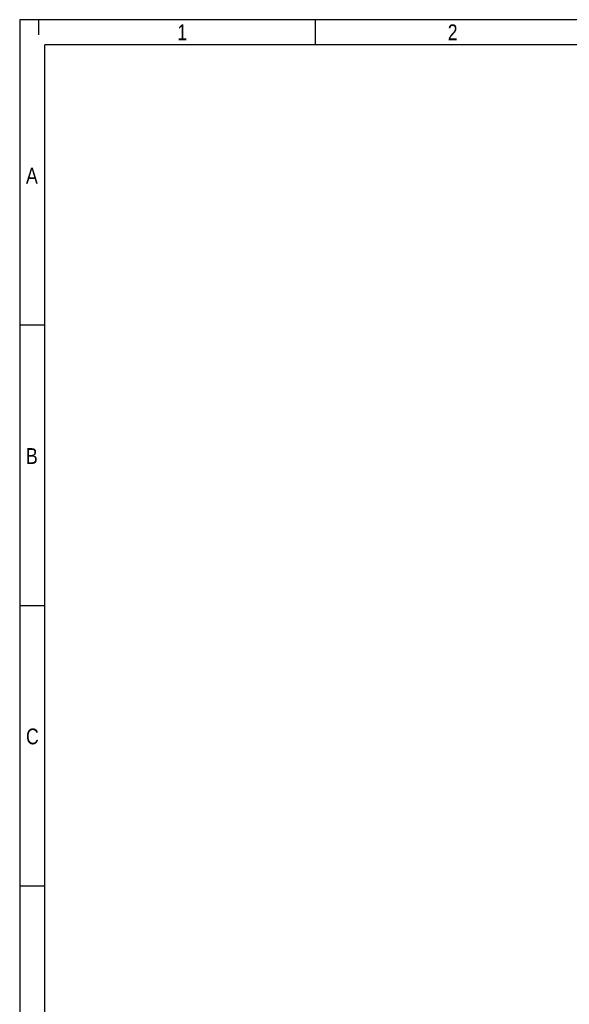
# Model space of a CAD drawing. Header units: millimetres. Extents: x 16 to 406, y 5 to 285.
# Tile 2 of 14: x 16 to 103, y 128 to 285. Entities that reach past the tile are written whole.
import ezdxf

# ---------------------------------------------------------------- set-up
doc = ezdxf.new("R2010")
doc.units = ezdxf.units.MM
doc.layers.add('10', color=7, linetype='Continuous')
doc.styles.add('SEACAD_Arial', font='arial.ttf')

msp = doc.modelspace()

# ---------------------------------------------------------------- linework, layer by layer
at = {"layer": '10', "color": 7, "linetype": 'Continuous'}
for p, q in [((18.666, 284.578), (18.666, 282.156)), ((62.555, 280.578), (62.555, 284.578)), ((405.666, 280.578), (19.666, 280.578)), ((19.666, 13.578), (19.666, 280.578)), ((19.666, 236.078), (15.666, 236.078)), ((19.666, 191.578), (15.666, 191.578)), ((19.666, 147.078), (15.666, 147.078))]:
    msp.add_line(p, q, dxfattribs=at)
msp.add_lwpolyline([(405.666, 13.577), (405.666, 284.577), (15.666, 284.577), (15.666, 13.577), (405.666, 13.577)], dxfattribs=at)

# ---------------------------------------------------------------- texts
at = {"layer": '10', "char_height": 2.5, "attachment_point": 1, "style": 'SEACAD_Arial'}
for s, insert, width in [('{\\farial rounded mt|b0||i0||c0|p34;\\C7;\\H2.50000002;\\W0.8;1}', (40.666, 283.828), 1.52175), ('{\\farial rounded mt|b0||i0||c0|p34;\\C7;\\H2.50000002;\\W0.8;2}', (83.555, 283.828), 1.52175), ('{\\farial rounded mt|b0||i0||c0|p34;\\C7;\\H2.50000002;\\W0.8;A}', (16.666, 261.078), 1.79349), ('{\\farial rounded mt|b0||i0||c0|p34;\\C7;\\H2.50000002;\\W0.8;B}', (16.666, 216.578), 1.79349), ('{\\farial rounded mt|b0||i0||c0|p34;\\C7;\\H2.50000002;\\W0.8;C}', (16.666, 172.078), 1.95653)]:
    msp.add_mtext(s, dxfattribs=dict(at, insert=insert, width=width))

doc.saveas('drawing.dxf')
